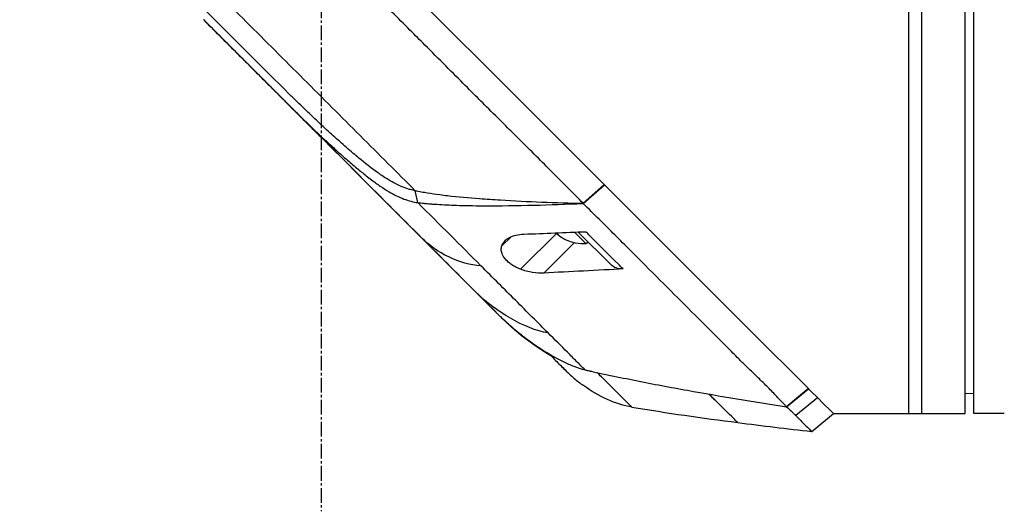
# Model space of a CAD drawing. Header units: millimetres. Extents: x 0 to 4378, y 0 to 2376.
# Tile 27 of 224: x 212 to 325, y 1199 to 1256. Entities that reach past the tile are written whole.
import ezdxf

# ---------------------------------------------------------------- set-up
doc = ezdxf.new("R2010")
doc.units = ezdxf.units.MM
doc.header["$LTSCALE"] = 0.2
doc.linetypes.add('CENTER2', pattern=[1.125, 0.75, -0.125, 0.125, -0.125])
doc.layers.add('02_Center Line', color=1, linetype='CENTER2')

# ---------------------------------------------------------------- blocks, each defined once
blk = doc.blocks.new('Blk$A04R2-4W24T')
for p, q in [((-114.3, 550.7), (-114.3, 668.7)), ((-113.3, 550.7), (-113.3, 668.7)), ((-108.3, 550.7), (-108.3, 668.7)), ((-106.8, 550.7), (-106.8, 668.7)), ((-61.77, 587.03), (-39.1, 609.7)), ((-25.52, 596.11), (-59.72, 561.9)), ((-32.68, 590.24), (-32.62, 590.3)), ((-69.09, 579.71), (-61.77, 587.03)), ((-88.51, 560.29), (-69.09, 579.71)), ((-69.29, 574.92), (-71.72, 577.08)), ((-71.71, 577.09), (-69.28, 574.94)), ((-50.21, 575.02), (-49.93, 576.39)), ((-68.59, 575.64), (-68.59, 575.64)), ((-69.29, 574.92), (-69.28, 574.94)), ((-72.45, 567.87), (-68.68, 571.63)), ((-69.61, 570.28), (-68.27, 571.62)), ((-66.35, 571.33), (-66.35, 571.32)), ((-66.27, 571.54), (-62.07, 567.34)), ((-60.99, 571.09), (-59.88, 569.98)), ((-69.82, 570.49), (-69.61, 570.28)), ((-68.23, 570.38), (-64.75, 566.9)), ((-59.72, 561.9), (-59.72, 561.9)), ((-60.98, 560.7), (-61.01, 560.72)), ((-95.22, 553.58), (-88.51, 560.29)), ((-67.38, 555.53), (-67.38, 555.53)), ((-89.53, 554.73), (-89.53, 554.73)), ((-114.3, 553), (-113.3, 552.99)), ((-96.61, 552.19), (-95.23, 553.57)), ((-96.27, 552.53), (-93.78, 550.46)), ((-95.22, 553.58), (-95.23, 553.57)), ((-92.72, 551.49), (-95.23, 553.57)), ((-95.22, 553.58), (-92.71, 551.48)), ((-98.1, 550.7), (-96.62, 552.18)), ((-92.72, 551.49), (-92.72, 551.49)), ((-117.3, 550.7), (-114.3, 550.7)), ((-98.1, 550.7), (-113.3, 550.7)), ((-95.61, 548.63), (-98.1, 550.7))]:
    blk.add_line(p, q)
blk.add_arc((-69.24, 574.78), 4.52, 265.2393, 296.1369)
for centre, major_axis, ratio, start_param, end_param in [((-16, 605.61), (62.48, 62.48), 0.000096, 1.878262, 1.948843), ((-20.21, 605), (60.21, 60.19), 0.000118, 2.092388, 2.238245), ((-70.25, 573.77), (3.03, -3.03), 0.123574, 6.24099, 6.367971), ((-69.27, 574.75), (3.19, -3.19), 0.992335, 5.966256, 6.202632), ((-69.2, 574.81), (3.19, -3.19), 0.992335, 5.955485, 6.202632), ((-69.49, 574.53), (3.19, -3.19), 0.123574, 0.080554, 0.248824), ((-74.57, 570), (2.12, -2.13), 0.723628, 5.609776, 6.285676), ((222.52, 844.18), (290.94, 290.97), 0.00001, 3.386634, 3.421382), ((-73.95, 581.13), (10.42, 25.63), 0.82656, 4.179952, 4.245343)]:
    blk.add_ellipse(centre, major_axis=major_axis, ratio=ratio, start_param=start_param, end_param=end_param)
for points, knots in [([(-69.28, 574.94), (-68.12, 576.11), (-66.84, 577.39), (-65.45, 578.78), (-64.33, 579.91), (-63.02, 581.21), (-61.51, 582.72), (-61.33, 582.9), (-60.95, 583.28), (-60.36, 583.87), (-60.11, 584.11), (-59.83, 584.4), (-59.51, 584.71), (-58.69, 585.54), (-58.01, 586.21), (-57.5, 586.72), (-56.43, 587.78), (-55.08, 589.14), (-53.43, 590.79), (-52.63, 591.59), (-51.83, 592.39), (-51.04, 593.18), (-50.46, 593.76), (-49.89, 594.34), (-49.31, 594.91), (-47.94, 596.29), (-46.55, 597.68), (-45.17, 599.06), (-44.67, 599.57), (-44.07, 600.16), (-43.38, 600.85), (-42.57, 601.67), (-41.95, 602.28), (-41.54, 602.7), (-41.28, 602.96), (-41.1, 603.14), (-41, 603.24), (-40.3, 603.93), (-39.61, 604.63), (-38.91, 605.33), (-37.98, 606.27), (-37.28, 606.96), (-36.82, 607.42), (-36.8, 607.44), (-36.78, 607.47), (-36.76, 607.49), (-35.39, 608.86), (-34.02, 610.22), (-32.64, 611.6), (-32.41, 611.83), (-32.19, 612.05), (-31.97, 612.28), (-30.68, 613.56), (-29.51, 614.74), (-28.47, 615.77), (-28.19, 616.05), (-27.73, 616.51), (-27.07, 617.17), (-26.86, 617.38), (-26.63, 617.6), (-26.39, 617.85), (-25.52, 618.71), (-24.83, 619.4), (-24.32, 619.92), (-22.79, 621.44), (-21.42, 622.81), (-20.2, 624.03), (-19.46, 624.76), (-18.67, 625.55), (-17.83, 626.39), (-17.28, 626.94), (-16.71, 627.51), (-16.13, 628.1), (-15.45, 628.77), (-14.78, 629.45), (-14.11, 630.11), (-13.44, 630.78), (-12.78, 631.45), (-12.12, 632.11), (-11.72, 632.51), (-11.33, 632.9), (-10.97, 633.27), (-9.89, 634.34), (-8.97, 635.27), (-8.18, 636.05), (-6.95, 637.29), (-5.66, 638.57), (-4.35, 639.89)], [-1, -1, -1, -1, -0.9375, -0.9375, -0.9375, -0.875, -0.875, -0.875, -0.8528979, -0.8528979, -0.8528979, -0.84375, -0.84375, -0.84375, -0.8125, -0.8125, -0.8125, -0.75, -0.75, -0.75, -0.7138981, -0.7138981, -0.7138981, -0.6875, -0.6875, -0.6875, -0.625, -0.625, -0.625, -0.5982143, -0.5982143, -0.5982143, -0.5763525, -0.5763525, -0.5763525, -0.5625, -0.5625, -0.5625, -0.53125, -0.53125, -0.53125, -0.5, -0.5, -0.5, -0.4990096, -0.4990096, -0.4990096, -0.4375, -0.4375, -0.4375, -0.4283694, -0.4283694, -0.4283694, -0.375, -0.375, -0.375, -0.3512462, -0.3512462, -0.3512462, -0.34375, -0.34375, -0.34375, -0.3125, -0.3125, -0.3125, -0.25, -0.25, -0.25, -0.2121786, -0.2121786, -0.2121786, -0.1875, -0.1875, -0.1875, -0.15625, -0.15625, -0.15625, -0.125, -0.125, -0.125, -0.1091039, -0.1091039, -0.1091039, -0.0625, -0.0625, -0.0625, 0, 0, 0, 0]), ([(-49.93, 576.39), (-47.84, 578.48), (-45.72, 580.6), (-43.57, 582.75), (-41.42, 584.9), (-39.25, 587.07), (-37.06, 589.26), (-34.87, 591.45), (-32.67, 593.65), (-30.46, 595.86), (-29.36, 596.96), (-28.26, 598.06), (-27.15, 599.17), (-26.04, 600.28), (-24.92, 601.4), (-23.84, 602.48), (-22.76, 603.56), (-21.72, 604.6), (-20.67, 605.64), (-18.68, 607.64), (-16.67, 609.65), (-14.7, 611.62), (-13.19, 613.13), (-11.69, 614.63), (-10.2, 616.12), (-8.72, 617.6), (-7.25, 619.07), (-5.8, 620.52)], [0, 0, 0, 0, 0.1448174, 0.1448174, 0.1448174, 0.2896349, 0.2896349, 0.2896349, 0.4344523, 0.4344523, 0.4344523, 0.506861, 0.506861, 0.506861, 0.5792697, 0.5792697, 0.5792697, 0.6516784, 0.6516784, 0.6516784, 0.7896349, 0.7896349, 0.7896349, 0.8948175, 0.8948175, 0.8948175, 1, 1, 1, 1]), ([(-25.52, 596.11), (-27.08, 594.54), (-28.65, 592.97), (-30.61, 591.02), (-31, 590.62), (-32.02, 589.6), (-32.57, 589.05), (-33.45, 588.18), (-33.74, 587.88), (-34.19, 587.43), (-34.33, 587.29), (-34.62, 587), (-34.77, 586.86), (-34.91, 586.71)], [-1.142804, -1.142804, -1.142804, -1.142804, -0.592912, -0.592912, -0.45543, -0.45543, -0.23364, -0.23364, -0.121763, -0.121763, -0.062324, -0.062324, -0.00003, -0.00003, -0.00003, -0.00003]), ([(-49.93, 576.39), (-49.84, 576.41), (-49.74, 576.42), (-49.56, 576.46), (-49.46, 576.49), (-49.3, 576.53), (-49.23, 576.55), (-48.88, 576.66), (-48.6, 576.77), (-48.11, 576.98), (-47.9, 577.07), (-47.4, 577.33), (-47.1, 577.5), (-46.72, 577.73), (-46.63, 577.78), (-46.34, 577.96), (-46.14, 578.1), (-45.82, 578.32), (-45.7, 578.4), (-44.86, 579), (-44.14, 579.57), (-43.21, 580.34), (-43, 580.52), (-42.26, 581.14), (-41.75, 581.59), (-40.72, 582.5), (-40.22, 582.96), (-39.19, 583.9), (-38.67, 584.39), (-37.95, 585.07), (-37.75, 585.27), (-37.37, 585.63), (-37.18, 585.81), (-36.57, 586.39), (-36.24, 586.72), (-35.89, 587.06), (-35.77, 587.18), (-34.73, 588.19), (-33.56, 589.36), (-32.68, 590.24)], [-1.416337, -1.416337, -1.416337, -1.416337, -1.398932, -1.398932, -1.380652, -1.380652, -1.367794, -1.367794, -1.313038, -1.313038, -1.272781, -1.272781, -1.213268, -1.213268, -1.196077, -1.196077, -1.154545, -1.154545, -1.130465, -1.130465, -0.980623, -0.980623, -0.935487, -0.935487, -0.825371, -0.825371, -0.71547, -0.71547, -0.6014, -0.6014, -0.556109, -0.556109, -0.516092, -0.516092, -0.424444, -0.424444, -0.373187, -0.373187, 0, 0, 0, 0]), ([(-50.72, 570.9), (-48.23, 573.4), (-45.64, 575.99), (-42.99, 578.63), (-40.35, 581.28), (-37.64, 583.98), (-34.91, 586.71)], [0, 0, 0, 0, 0.5000002, 0.5000002, 0.5000002, 0.9999991, 0.9999991, 0.9999991, 0.9999991]), ([(-34.91, 586.71), (-36.57, 585.05), (-38.25, 583.41), (-40.2, 581.62), (-40.43, 581.41), (-41.08, 580.82), (-41.51, 580.44), (-42.16, 579.87), (-42.36, 579.69), (-42.78, 579.33), (-42.99, 579.15), (-43.56, 578.68), (-43.91, 578.4), (-44.48, 577.95), (-44.69, 577.79), (-45.06, 577.51), (-45.22, 577.39), (-45.56, 577.15), (-45.73, 577.03), (-46.23, 576.69), (-46.57, 576.47), (-47.48, 575.94), (-48.04, 575.65), (-49.14, 575.24), (-49.77, 575.08), (-50.21, 575.02)], [0, 0, 0, 0, 0.704884, 0.704884, 0.798881, 0.798881, 0.96881, 0.96881, 1.049234, 1.049234, 1.129494, 1.129494, 1.263271, 1.263271, 1.33961, 1.33961, 1.39992, 1.39992, 1.461242, 1.461242, 1.58275, 1.58275, 1.779675, 1.779675, 1.957146, 1.957146, 1.957146, 1.957146]), ([(-49.93, 576.39), (-50.16, 576.35), (-50.4, 576.31), (-50.86, 576.23), (-51.08, 576.19), (-51.8, 576.07), (-52.27, 576), (-53.05, 575.9), (-53.35, 575.86), (-54.89, 575.68), (-56.11, 575.57), (-58.13, 575.43), (-58.93, 575.37), (-62.89, 575.13), (-66.13, 575.02), (-69.28, 574.94)], [-2.328232, -2.328232, -2.328232, -2.328232, -2.236921, -2.236921, -2.146631, -2.146631, -1.979175, -1.979175, -1.86867, -1.86867, -1.427637, -1.427637, -1.135586, -1.135586, -0.000019, -0.000019, -0.000019, -0.000019]), ([(-92.71, 551.48), (-92.64, 551.55), (-92.57, 551.63), (-92.51, 551.71), (-92.47, 551.74), (-92.44, 551.78), (-92.4, 551.82), (-92.37, 551.86), (-92.33, 551.89), (-92.29, 551.93), (-92.14, 552.09), (-91.99, 552.24), (-91.83, 552.41), (-91.52, 552.73), (-91.19, 553.08), (-90.84, 553.44), (-90.49, 553.8), (-90.11, 554.17), (-89.72, 554.55), (-89.33, 554.93), (-88.92, 555.32), (-88.5, 555.72), (-88.29, 555.93), (-88.07, 556.14), (-87.86, 556.35), (-87.75, 556.45), (-87.64, 556.56), (-87.53, 556.67), (-87.42, 556.78), (-87.31, 556.89), (-87.2, 557), (-86.76, 557.45), (-86.31, 557.9), (-85.85, 558.37), (-84.92, 559.3), (-83.94, 560.28), (-82.93, 561.29), (-80.9, 563.32), (-78.72, 565.5), (-76.43, 567.79), (-75.29, 568.93), (-74.12, 570.1), (-72.93, 571.29), (-71.74, 572.48), (-70.53, 573.7), (-69.29, 574.92)], [0, 0, 0, 0, 0.015625, 0.015625, 0.015625, 0.023438, 0.023438, 0.023438, 0.03125, 0.03125, 0.03125, 0.0625, 0.0625, 0.0625, 0.125, 0.125, 0.125, 0.1875, 0.1875, 0.1875, 0.25, 0.25, 0.25, 0.28125, 0.28125, 0.28125, 0.296875, 0.296875, 0.296875, 0.3125, 0.3125, 0.3125, 0.375, 0.375, 0.375, 0.5, 0.5, 0.5, 0.75, 0.75, 0.75, 0.875, 0.875, 0.875, 1, 1, 1, 1]), ([(-50.21, 575.02), (-50.3, 575.01), (-50.47, 574.99), (-50.53, 574.98), (-50.54, 574.98), (-50.7, 574.96), (-50.82, 574.95), (-50.97, 574.94), (-51.01, 574.93), (-51.13, 574.92), (-51.23, 574.91), (-51.44, 574.9), (-51.56, 574.89), (-51.85, 574.86), (-52.01, 574.85), (-52.27, 574.83), (-52.36, 574.83), (-53.2, 574.77), (-53.93, 574.74), (-55.15, 574.7), (-55.63, 574.68), (-56.67, 574.67), (-57.25, 574.66), (-59.7, 574.65), (-61.68, 574.68), (-65.44, 574.77), (-67.34, 574.84), (-69.29, 574.92)], [-2.292528, -2.292528, -2.292528, -2.292528, -2.286102, -2.286102, -2.268778, -2.268778, -2.21392, -2.21392, -2.200352, -2.200352, -2.166284, -2.166284, -2.122718, -2.122718, -2.066862, -2.066862, -2.035032, -2.035032, -1.780722, -1.780722, -1.611184, -1.611184, -1.416336, -1.416336, -0.709611, -0.709611, -0.000052, -0.000052, -0.000052, -0.000052]), ([(-73.88, 567.37), (-73.69, 567.56), (-73.49, 567.76), (-73.3, 567.95), (-72.2, 569.05), (-71.07, 570.18), (-69.93, 571.32), (-69.81, 571.44), (-69.7, 571.55), (-69.58, 571.67)], [0, 0, 0, 0, 0.000971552, 0.000971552, 0.000971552, 0.006478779, 0.006478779, 0.006478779, 0.007034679, 0.007034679, 0.007034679, 0.007034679]), ([(-62.44, 571.39), (-63.64, 571.43), (-64.81, 571.48), (-67.18, 571.57), (-68.4, 571.62), (-69.58, 571.67)], [0.000001, 0.000001, 0.000001, 0.000001, 0.4349359, 0.4349359, 0.8581097, 0.8581097, 0.8581097, 0.8581097]), ([(-59.88, 569.98), (-59.94, 570.19), (-60.05, 570.38), (-60.35, 570.72), (-60.54, 570.87), (-61, 571.11), (-61.25, 571.2), (-61.81, 571.33), (-62.12, 571.38), (-62.44, 571.39)], [-0.4713906, -0.4713906, -0.4713906, -0.4713906, -0.3552717, -0.3552717, -0.2348479, -0.2348479, -0.1171972, -0.1171972, 0, 0, 0, 0]), ([(-57.1, 564.52), (-56.1, 565.52), (-55.06, 566.56), (-53.99, 567.63), (-52.93, 568.7), (-51.83, 569.79), (-50.72, 570.9)], [0, 0, 0, 0, 0.5, 0.5, 0.5, 1, 1, 1, 1]), ([(-62.07, 567.34), (-61.88, 567.41), (-61.7, 567.49), (-61.36, 567.66), (-61.21, 567.75), (-60.91, 567.95), (-60.77, 568.05), (-60.5, 568.29), (-60.38, 568.41), (-60.11, 568.75), (-59.99, 568.95), (-59.87, 569.31), (-59.84, 569.46), (-59.83, 569.73), (-59.85, 569.86), (-59.88, 569.98)], [0.000001, 0.000001, 0.000001, 0.000001, 0.0601566, 0.0601566, 0.1139936, 0.1139936, 0.1696633, 0.1696633, 0.2316702, 0.2316702, 0.3255714, 0.3255714, 0.3976261, 0.3976261, 0.463731, 0.463731, 0.463731, 0.463731]), ([(-73.88, 567.37), (-72.6, 567.3), (-70.8, 567.21), (-67.73, 567.05), (-66.27, 566.98), (-64.75, 566.9)], [0.000001, 0.000001, 0.000001, 0.000001, 0.4628328, 0.4628328, 0.9589294, 0.9589294, 0.9589294, 0.9589294]), ([(-65.24, 559.99), (-64.06, 561.17), (-62.8, 562.43), (-61.5, 563.73), (-60.2, 565.02), (-58.86, 566.37), (-57.48, 567.75)], [-1, -1, -1, -1, -0.5, -0.5, -0.5, 0, 0, 0, 0]), ([(-64.75, 566.9), (-64.35, 566.88), (-63.91, 566.9), (-62.96, 567.05), (-62.49, 567.17), (-62.07, 567.34)], [-0.2620253, -0.2620253, -0.2620253, -0.2620253, -0.1363366, -0.1363366, 0, 0, 0, 0]), ([(-59.73, 561.9), (-59.93, 561.69), (-60.14, 561.5), (-60.57, 561.11), (-60.78, 560.92), (-61, 560.73)], [-0.1726595, -0.1726595, -0.1726595, -0.1726595, -0.0863353, -0.0863353, 0, 0, 0, 0]), ([(-65.56, 557.36), (-65.14, 557.6), (-64.72, 557.86), (-64.31, 558.13), (-63.14, 558.9), (-62.03, 559.76), (-60.98, 560.7)], [-0.5706772, -0.5706772, -0.5706772, -0.5706772, -0.4232454, -0.4232454, -0.4232454, 0, 0, 0, 0]), ([(-61, 560.73), (-61.28, 560.49), (-61.57, 560.25), (-62.15, 559.78), (-62.44, 559.55), (-63.04, 559.1), (-63.35, 558.88), (-63.96, 558.46), (-64.27, 558.25), (-64.58, 558.05)], [-0.4459231, -0.4459231, -0.4459231, -0.4459231, -0.3352187, -0.3352187, -0.2236271, -0.2236271, -0.1112915, -0.1112915, -0.0000001, -0.0000001, -0.0000001, -0.0000001]), ([(-69.49, 555.74), (-69.33, 555.9), (-69.17, 556.06), (-69.01, 556.22), (-68.84, 556.39), (-68.68, 556.55), (-68.51, 556.72), (-68.17, 557.06), (-67.83, 557.4), (-67.47, 557.76), (-66.76, 558.47), (-66.01, 559.22), (-65.24, 559.99)], [-1, -1, -1, -1, -0.875, -0.875, -0.875, -0.75, -0.75, -0.75, -0.5, -0.5, -0.5, 0, 0, 0, 0]), ([(-64.58, 558.05), (-65.36, 557.55), (-66.06, 557.15), (-66.68, 556.84), (-66.77, 556.79), (-66.86, 556.75), (-66.95, 556.7), (-67.37, 556.5), (-67.79, 556.31), (-68.2, 556.15), (-68.59, 556), (-69.03, 555.86), (-69.49, 555.74)], [-1, -1, -1, -1, -0.5653341, -0.5653341, -0.5653341, -0.5, -0.5, -0.5, -0.25, -0.25, -0.25, 0, 0, 0, 0]), ([(-65.33, 557.58), (-65.77, 557.14), (-66.16, 556.76), (-66.98, 555.94), (-67.3, 555.61), (-67.37, 555.55)], [0.8183013, 0.8183013, 0.8183013, 0.8183013, 1.1911256, 1.1911256, 1.7900605, 1.7900605, 1.7900605, 1.7900605]), ([(-66.51, 556.41), (-66.61, 556.31), (-66.7, 556.21), (-66.79, 556.13), (-66.96, 555.96), (-67.1, 555.82), (-67.18, 555.73)], [0, 0, 0, 0, 0.336695, 0.336695, 0.336695, 1, 1, 1, 1]), ([(-69.49, 555.74), (-69.62, 555.71), (-69.74, 555.68), (-69.86, 555.65), (-69.98, 555.62), (-70.1, 555.6), (-70.23, 555.57), (-70.47, 555.51), (-70.71, 555.46), (-70.96, 555.41), (-71.45, 555.3), (-71.94, 555.2), (-72.43, 555.1), (-73.41, 554.9), (-74.39, 554.7), (-75.37, 554.5), (-77.34, 554.11), (-79.31, 553.74), (-81.28, 553.38), (-85.08, 552.7), (-88.89, 552.08), (-92.71, 551.48)], [0, 0, 0, 0, 0.015912, 0.015912, 0.015912, 0.031824, 0.031824, 0.031824, 0.0636481, 0.0636481, 0.0636481, 0.1272961, 0.1272961, 0.1272961, 0.2545922, 0.2545922, 0.2545922, 0.5091845, 0.5091845, 0.5091845, 1, 1, 1, 1]), ([(-74.87, 551.45), (-74.87, 551.45), (-74.86, 551.46), (-74.85, 551.47), (-74.84, 551.48), (-74.82, 551.5), (-74.79, 551.53), (-74.74, 551.58), (-74.66, 551.66), (-74.55, 551.77), (-74.34, 551.98), (-74.03, 552.29), (-73.64, 552.68), (-73.25, 553.07), (-72.77, 553.55), (-72.23, 554.09), (-72.16, 554.16), (-72.09, 554.23), (-72.02, 554.3), (-71.99, 554.33), (-71.95, 554.37), (-71.92, 554.4), (-71.88, 554.44), (-71.85, 554.47), (-71.81, 554.51), (-71.67, 554.65), (-71.52, 554.8), (-71.37, 554.95), (-71.21, 555.11), (-71.06, 555.26), (-70.9, 555.42)], [0, 0, 0, 0, 0.0488509, 0.0488509, 0.0488509, 0.1122608, 0.1122608, 0.1122608, 0.2390807, 0.2390807, 0.2390807, 0.4927204, 0.4927204, 0.4927204, 0.7463601, 0.7463601, 0.7463601, 0.7780651, 0.7780651, 0.7780651, 0.7939176, 0.7939176, 0.7939176, 0.80977, 0.80977, 0.80977, 0.87318, 0.87318, 0.87318, 0.9363273, 0.9363273, 0.9363273, 0.9363273]), ([(-67.4, 555.52), (-67.4, 555.52), (-67.4, 555.52), (-67.4, 555.51), (-67.4, 555.51), (-67.41, 555.51), (-67.41, 555.5), (-67.42, 555.5), (-67.42, 555.49), (-67.43, 555.48), (-67.44, 555.48), (-67.45, 555.46), (-67.46, 555.46), (-67.49, 555.43), (-67.51, 555.41), (-67.58, 555.34), (-67.64, 555.29), (-67.86, 555.08), (-68.04, 554.92), (-68.56, 554.48), (-68.92, 554.2), (-69.28, 553.94)], [0, 0, 0, 0, 0.0037207, 0.0037207, 0.0062095, 0.0062095, 0.0083603, 0.0083603, 0.0107968, 0.0107968, 0.0129836, 0.0129836, 0.0165297, 0.0165297, 0.0242728, 0.0242728, 0.0474725, 0.0474725, 0.1170629, 0.1170629, 0.2528079, 0.2528079, 0.2528079, 0.2528079]), ([(-87.08, 549.67), (-87.08, 549.67), (-87.08, 549.67), (-87.06, 549.69), (-87.04, 549.71), (-86.98, 549.77), (-86.92, 549.83), (-86.68, 550.07), (-86.44, 550.3), (-85.83, 550.9), (-85.46, 551.27), (-84.97, 551.75), (-84.92, 551.81), (-84.84, 551.89), (-84.81, 551.92), (-84.75, 551.98), (-84.72, 552.01), (-84.57, 552.15), (-84.45, 552.27), (-84.15, 552.57), (-83.96, 552.75), (-83.77, 552.94)], [0.5009551, 0.5009551, 0.5009551, 0.5009551, 0.53125, 0.53125, 0.5624999, 0.5624999, 0.6249999, 0.6249999, 0.7499999, 0.7499999, 0.8749999, 0.8749999, 0.8906249, 0.8906249, 0.8984374, 0.8984374, 0.9062499, 0.9062499, 0.9374999, 0.9374999, 0.9830788, 0.9830788, 0.9830788, 0.9830788]), ([(-92.72, 551.49), (-92.92, 551.31), (-93.1, 551.13), (-93.28, 550.96), (-93.36, 550.87), (-93.45, 550.79), (-93.53, 550.71), (-93.57, 550.66), (-93.61, 550.62), (-93.65, 550.58), (-93.67, 550.56), (-93.7, 550.54), (-93.72, 550.52), (-93.74, 550.5), (-93.76, 550.48), (-93.78, 550.46)], [-1, -1, -1, -1, -0.5, -0.5, -0.5, -0.25, -0.25, -0.25, -0.125, -0.125, -0.125, -0.0625, -0.0625, -0.0625, 0, 0, 0, 0]), ([(-92.71, 551.48), (-92.71, 551.48), (-92.71, 551.48), (-92.72, 551.49), (-92.72, 551.49), (-92.72, 551.49)], [0.0000000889, 0.0000000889, 0.0000000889, 0.0000000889, 0.0002019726, 0.0002019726, 0.0002833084, 0.0002833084, 0.0002833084, 0.0002833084]), ([(-117.8, 550.7), (-117.8, 550.7), (-117.79, 550.7), (-117.77, 550.7), (-117.75, 550.7), (-117.73, 550.7), (-117.69, 550.7), (-117.66, 550.7), (-117.61, 550.7), (-117.57, 550.7), (-117.52, 550.7), (-117.46, 550.7), (-117.41, 550.7), (-117.37, 550.7), (-117.34, 550.7), (-117.3, 550.7)], [0.5001155, 0.5001155, 0.5001155, 0.5001155, 0.6074676, 0.6074676, 0.6074676, 0.7149351, 0.7149351, 0.7149351, 0.8224051, 0.8224051, 0.8224051, 0.9298767, 0.9298767, 0.9298767, 1, 1, 1, 1]), ([(-93.78, 550.46), (-93.86, 550.38), (-93.94, 550.3), (-94.02, 550.22), (-94.09, 550.14), (-94.17, 550.07), (-94.24, 550), (-94.38, 549.85), (-94.52, 549.72), (-94.64, 549.59), (-94.89, 549.35), (-95.09, 549.15), (-95.24, 549), (-95.39, 548.84), (-95.5, 548.74), (-95.56, 548.68), (-95.59, 548.65), (-95.6, 548.64), (-95.61, 548.63), (-95.61, 548.63), (-95.61, 548.63), (-95.61, 548.63)], [-1, -1, -1, -1, -0.9375, -0.9375, -0.9375, -0.875, -0.875, -0.875, -0.75, -0.75, -0.75, -0.5, -0.5, -0.5, -0.25, -0.25, -0.25, -0.125, -0.125, -0.125, -0.1093435, -0.1093435, -0.1093435, -0.1093435])]:
    blk.add_open_spline(points, degree=3, knots=knots)
for points in [[(-19.1, 603.82), (-23.58, 599.33), (-28.14, 594.78), (-32.62, 590.3)], [(-36.46, 585.14), (-35.64, 585.96), (-35.05, 586.57), (-34.92, 586.71)], [(-36.46, 585.14), (-38.58, 583.04), (-40.66, 580.97), (-42.74, 578.89)], [(-45.26, 576.37), (-45.41, 576.21), (-45.56, 576.06), (-45.71, 575.91)], [(-45.71, 575.91), (-45.71, 575.91), (-45.7, 575.92), (-45.7, 575.92)], [(-57.48, 567.75), (-55.08, 567.8), (-52.3, 569.32), (-50.72, 570.9)], [(-65.24, 559.99), (-62.51, 560.43), (-59.07, 562.55), (-57.1, 564.52)], [(-66.44, 556.48), (-66.46, 556.45), (-66.48, 556.43), (-66.51, 556.41)], [(-67.4, 555.52), (-67.39, 555.52), (-67.39, 555.53), (-67.38, 555.53)], [(-67.18, 555.73), (-67.29, 555.62), (-67.37, 555.55), (-67.38, 555.53)], [(-67.38, 555.53), (-67.38, 555.53), (-67.38, 555.54), (-67.37, 555.55)], [(-74.87, 551.45), (-73.1, 551.69), (-71.03, 552.7), (-69.32, 553.92)], [(-69.32, 553.92), (-69.31, 553.92), (-69.3, 553.93), (-69.28, 553.94)], [(-74.87, 551.45), (-78.92, 550.77), (-83, 550.19), (-87.08, 549.67)], [(-98.1, 550.7), (-98.1, 550.7), (-98.1, 550.7), (-98.1, 550.7)], [(-87.08, 549.67), (-89.92, 549.3), (-92.76, 548.96), (-95.61, 548.63)]]:
    blk.add_open_spline(points, degree=3)
at = {"layer": '02_Center Line', "ltscale": 11.288275}
blk.add_line((-39.1, 1039.93), (-39.1, 539.43), dxfattribs=at)

msp = doc.modelspace()

# ---------------------------------------------------------------- block references
at = {"xscale": -1}
msp.add_blockref('Blk$A04R2-4W24T', (207.561, 659.684), dxfattribs=at)

doc.saveas('drawing.dxf')
